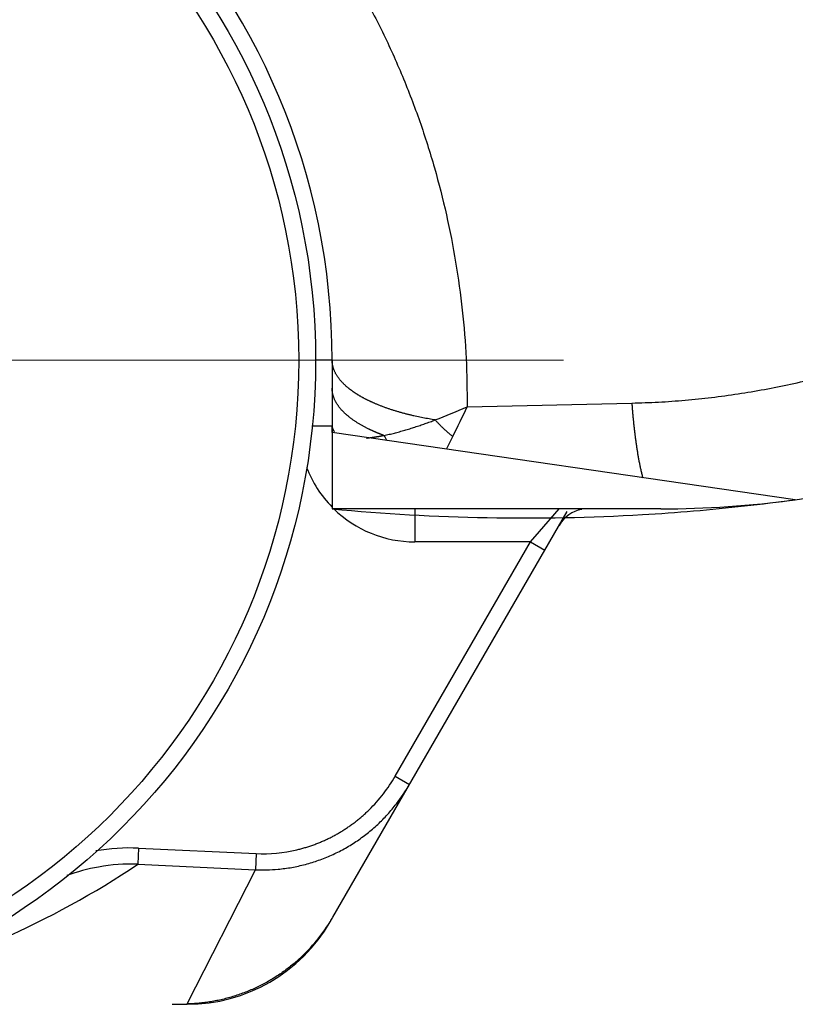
# Model space of a CAD drawing. Header units: millimetres. Extents: x 0 to 1300, y 0 to 891.
# Tile 19 of 124: x 558.07 to 562.76, y 265.02 to 270.98. Entities that reach past the tile are written whole.
import ezdxf

# ---------------------------------------------------------------- set-up
doc = ezdxf.new("R2010")
doc.units = ezdxf.units.MM
doc.header["$LTSCALE"] = 0.54643
doc.linetypes.add('CENTER', pattern=[50.8, 31.75, -6.35, 6.35, -6.35])
for name, color, linetype in [('NoLayerName_001', 7, 'Continuous'), ('NoLayerName_003', 7, 'Continuous'), ('NoLayerName_006', 7, 'Continuous')]:
    doc.layers.add(name, color=color, linetype=linetype)
doc.styles.get("Standard").update_dxf_attribs({"font": 'txt', "bigfont": 'extfont2'})
doc.dimstyles.get("Standard").update_dxf_attribs({"dimtxt": 2.5, "dimasz": 2.5, "dimexe": 1, "dimexo": 1, "dimtad": 1, "dimdec": 3, "dimzin": 0, "dimdsep": 46, "dimtxsty": 'Standard', "dimcen": 2.5, "dimadec": 3, "dimazin": 0, "dimtfac": 0.75, "dimtdec": 3, "dimtmove": 0, "dimatfit": 3, "dimfxl": 1, "dimarcsym": 0})

# ---------------------------------------------------------------- blocks, each defined once
blk = doc.blocks.new('DIM_0002')
at = {"color": 3, "linetype": 'Continuous', "lineweight": 13}
blk.add_arc((77.3484, 80.3483), 77.3483, 0, 270, dxfattribs=at)
blk = doc.blocks.new('_OPEN30')
at = {"color": 0, "linetype": 'ByBlock', "lineweight": -2}
for p, q in [((-1, 0.267949), (0, 0)), ((0, 0), (-1, -0.267949)), ((0, 0), (-1, 0))]:
    blk.add_line(p, q, dxfattribs=at)
blk = doc.blocks.new('*D146')
at = {"layer": 'Defpoints', "color": 0}
for p in [(504.0658, 284.922), (504.1658, 284.922), (583.8569, 257.4646), (583.8569, 257.3646), (501.6249, 237.4453)]:
    blk.add_point(p, dxfattribs=at)
at = {"layer": 'NoLayerName_001', "color": 0, "linetype": 'Continuous', "lineweight": 13}
for p, q in [((501.0658, 284.922), (485.9036, 284.922)), ((583.8569, 254.3646), (583.8569, 186.9687))]:
    blk.add_line(p, q, dxfattribs=at)
blk.add_arc((583.8569, 284.922), 94.9533, 182.715599, 267.284401, dxfattribs=at)
at = {"layer": 'NoLayerName_001', "color": 0, "lineweight": 13, "xscale": 4.5, "yscale": 4.5, "zscale": 4.5}
for p, rotation in [((488.9036, 284.922), 91.35779955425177), ((583.8569, 189.9687), 358.6422004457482)]:
    blk.add_blockref('_OPEN30', p, dxfattribs=dict(at, rotation=rotation))
at = {"layer": 'NoLayerName_001', "color": 0, "lineweight": 13, "insert": (522.6412, 223.7063), "char_height": 10.5, "attachment_point": 5, "rotation": 315}
blk.add_mtext('\\W0.8000;90%%d', dxfattribs=at)

msp = doc.modelspace()

# ---------------------------------------------------------------- linework, layer by layer
at = {"layer": 'NoLayerName_001', "color": 110, "linetype": 'CENTER', "lineweight": 13}
msp.add_line((550.3569, 268.922), (561.3569, 268.922), dxfattribs=at)
at = {"layer": 'NoLayerName_001', "color": 30, "linetype": 'Continuous', "lineweight": 25}
for radius in [4, 3.8974]:
    msp.add_circle((555.8569, 268.922), radius, dxfattribs=at)
at = {"layer": 'NoLayerName_003', "color": 30, "linetype": 'Continuous', "lineweight": 25}
for p, q in [((559.9569, 268.922), (559.8569, 268.922)), ((559.9569, 268.922), (559.9569, 268.522)), ((560.7748, 268.6403), (561.7711, 268.6624)), ((559.9569, 268.522), (559.8344, 268.522)), ((559.9569, 268.4835), (559.9569, 268.522)), ((562.7607, 268.0774), (559.9569, 268.4835)), ((559.9569, 268.4835), (559.9569, 268.022)), ((560.6494, 268.3832), (560.6872, 268.4601)), ((561.9469, 268.022), (559.9569, 268.022)), ((559.9612, 265.5491), (561.3797, 268.0059)), ((560.4569, 268.022), (560.4569, 267.822)), ((561.2125, 267.8849), (561.3303, 268.021)), ((561.158, 267.822), (561.2125, 267.8849)), ((560.339, 266.4034), (561.158, 267.822)), ((561.158, 267.822), (560.4569, 267.822)), ((561.158, 267.822), (561.2446, 267.772)), ((560.339, 266.4034), (560.4256, 266.3534)), ((558.7845, 265.9672), (558.78, 265.8697)), ((558.7845, 265.9672), (559.4968, 265.9346)), ((559.4968, 265.9346), (559.4924, 265.837)), ((558.7798, 265.8697), (559.4924, 265.8369)), ((559.079, 265.024), (559.4924, 265.8369)), ((558.9884, 265.0219), (559.079, 265.024))]:
    msp.add_line(p, q, dxfattribs=at)
for centre, radius, start, end in [((555.8569, 268.922), 4.1, 0, 180), ((561.9469, 274.022), 6, 277.78366, 324.38379), ((559.6639, 271.0549), 2.6579, 290.17153, 294.70711), ((545.3986, 275.9945), 17.0444, 333.76526, 334.43903), ((560.4569, 268.522), 0.5, 180, 184.50106), ((560.8501, 268.7966), 0.6673, 209.68176, 212.82197), ((560.4569, 268.522), 0.7, 200.82484, 224.38052), ((561.9469, 274.022), 6, 270, 277.78366), ((561.1415, 279.9069), 11.9398, 274.82226, 277.79425), ((561.1241, 280.3409), 12.3741, 264.58759, 273.29748), ((560.4569, 268.522), 0.7, 225.58596, 270), ((561.1363, 279.9669), 12, 273.34193, 274.82289), ((559.5125, 266.8808), 0.9545, 314.48675, 329.98813), ((559.5192, 266.8768), 1.0466, 322.17937, 329.99677), ((558.7307, 264.7852), 1.1833, 87.39648, 99.93084), ((559.5368, 266.837), 0.9033, 267.46639, 283.22324), ((555.8053, 270.3028), 5.3385, 293.69919, 303.86133), ((558.7434, 264.7428), 1.1284, 100.22445, 110.31748), ((558.7369, 264.7799), 1.0907, 87.7425, 100.23059), ((559.5394, 266.8309), 0.9951, 267.29331, 275.20405), ((559.072, 266.0625), 1.0268, 328.25357, 329.99855), ((559.0434, 266.0818), 1.0613, 311.03387, 328.17824)]:
    msp.add_arc(centre, radius, start, end, dxfattribs=at)
for points, knots in [([(550.7734, 269.8136), (550.8051, 269.9056), (550.8651, 270.091), (550.9757, 270.3619), (551.0983, 270.6278), (551.2347, 270.8871), (551.3841, 271.1393), (551.5463, 271.3834), (551.7208, 271.6188), (551.9073, 271.8448), (552.1053, 272.0607), (552.3144, 272.2659), (552.5341, 272.4598), (552.7641, 272.6415), (553.0037, 272.8106), (553.2521, 272.9665), (553.5088, 273.1085), (553.773, 273.2361), (554.0439, 273.3486), (554.3209, 273.4455), (554.6032, 273.5262), (554.8896, 273.5906), (555.1794, 273.6383), (555.4714, 273.6692), (555.7647, 273.6829), (556.0584, 273.6792), (556.3513, 273.6578), (556.6424, 273.6188), (556.9308, 273.5626), (557.2153, 273.4893), (557.4949, 273.3992), (557.7686, 273.2925), (558.0354, 273.1694), (558.2941, 273.0302), (558.5439, 272.8757), (558.7841, 272.7066), (559.0138, 272.5234), (559.2323, 272.327), (559.4381, 272.1177), (559.6327, 271.8977), (559.7491, 271.7404), (559.8089, 271.6631)], [0, 0, 0, 0, 0.291964, 0.584374, 0.877105, 1.17003, 1.463034, 1.756016, 2.048935, 2.341795, 2.634612, 2.927419, 3.220274, 3.513254, 3.806362, 4.099536, 4.392733, 4.685933, 4.979149, 5.272437, 5.565836, 5.859306, 6.152802, 6.446289, 6.739752, 7.033212, 7.326722, 7.620301, 7.913927, 8.207569, 8.501196, 8.79479, 9.088355, 9.381929, 9.675533, 9.969157, 10.262771, 10.556336, 10.849816, 11.143197, 11.43653, 11.43653, 11.43653, 11.43653]), ([(559.8089, 271.6631), (559.8641, 271.5823), (559.978, 271.4232), (560.1277, 271.1705), (560.2642, 270.9106), (560.3849, 270.6428), (560.4898, 270.3684), (560.5785, 270.0883), (560.651, 269.8035), (560.7073, 269.5153), (560.7467, 269.2247), (560.7718, 268.9328), (560.7725, 268.7377), (560.7748, 268.6403)], [0, 0, 0, 0, 0.293347, 0.586742, 0.880204, 1.17374, 1.467364, 1.761069, 2.054773, 2.348341, 2.641608, 2.934388, 3.226486, 3.226486, 3.226486, 3.226486]), ([(561.7711, 268.6624), (561.8248, 268.6645), (561.9324, 268.6673), (562.0935, 268.6792), (562.2543, 268.6957), (562.4145, 268.7175), (562.5741, 268.7444), (562.7327, 268.7763), (562.8903, 268.8132), (563.0466, 268.8551), (563.2014, 268.9019), (563.3546, 268.9535), (563.5062, 269.0098), (563.6559, 269.0708), (563.8036, 269.1364), (563.9492, 269.2065), (564.0926, 269.281), (564.2336, 269.3599), (564.3722, 269.4431), (564.5082, 269.5304), (564.6414, 269.6219), (564.7719, 269.7173), (564.8994, 269.8167), (565.0238, 269.92), (565.1451, 270.027), (565.2631, 270.1377), (565.3776, 270.2518), (565.4887, 270.3694), (565.5961, 270.4902), (565.6997, 270.6142), (565.7999, 270.7409), (565.8629, 270.8282), (565.8948, 270.8715)], [0, 0, 0, 0, 0.161351, 0.322851, 0.484473, 0.64619, 0.807969, 0.969777, 1.131579, 1.29334, 1.455048, 1.616714, 1.77835, 1.939965, 2.101563, 2.26315, 2.424729, 2.586303, 2.747879, 2.909465, 3.071065, 3.232686, 3.394331, 3.556007, 3.717717, 3.879453, 4.041192, 4.202906, 4.364568, 4.526151, 4.687628, 4.848973, 4.848973, 4.848973, 4.848973]), ([(559.9679, 268.8644), (559.9674, 268.8656), (559.9665, 268.868), (559.9652, 268.8717), (559.964, 268.8755), (559.9629, 268.8793), (559.9619, 268.8831), (559.961, 268.8869), (559.9601, 268.8907), (559.9594, 268.8946), (559.9587, 268.8985), (559.9582, 268.9024), (559.9577, 268.9063), (559.9574, 268.9102), (559.9571, 268.9141), (559.9569, 268.9181), (559.9569, 268.9207), (559.9569, 268.922)], [0, 0, 0, 0, 0.00391586, 0.00784014, 0.01177126, 0.01570771, 0.019648, 0.02359071, 0.02753448, 0.03147803, 0.03542017, 0.03935979, 0.04329588, 0.04722756, 0.05115405, 0.05507473, 0.05898909, 0.05898909, 0.05898909, 0.05898909]), ([(560.0539, 268.7541), (560.0521, 268.7556), (560.0485, 268.7586), (560.0432, 268.7632), (560.038, 268.7679), (560.0328, 268.7726), (560.0277, 268.7775), (560.0227, 268.7825), (560.0178, 268.7877), (560.013, 268.7929), (560.0084, 268.7983), (560.0038, 268.8037), (559.9994, 268.8093), (559.9951, 268.815), (559.991, 268.8208), (559.9871, 268.8267), (559.9834, 268.8327), (559.9798, 268.8388), (559.9765, 268.8451), (559.9734, 268.8514), (559.9705, 268.8578), (559.9688, 268.8622), (559.9679, 268.8644)], [0, 0, 0, 0, 0.0070302, 0.0140567, 0.0210846, 0.0281196, 0.0351674, 0.0422344, 0.0493217, 0.0564239, 0.0635354, 0.0706513, 0.0777671, 0.0848789, 0.0919836, 0.0990787, 0.1061626, 0.1132344, 0.1202943, 0.1273433, 0.1343835, 0.1414182, 0.1414182, 0.1414182, 0.1414182]), ([(559.9662, 268.6986), (559.9658, 268.6997), (559.965, 268.702), (559.9639, 268.7054), (559.9629, 268.7089), (559.962, 268.7124), (559.9611, 268.7159), (559.9603, 268.7195), (559.9596, 268.7231), (559.959, 268.7266), (559.9584, 268.7302), (559.958, 268.7338), (559.9576, 268.7374), (559.9573, 268.741), (559.9571, 268.7447), (559.9569, 268.7483), (559.9569, 268.7507), (559.9569, 268.7519)], [0, 0, 0, 0, 0.00361231, 0.00723108, 0.01085515, 0.01448335, 0.01811457, 0.02174773, 0.02538179, 0.02901578, 0.03264876, 0.03627986, 0.03990829, 0.04353331, 0.04715429, 0.05077067, 0.05438199, 0.05438199, 0.05438199, 0.05438199]), ([(560.0392, 268.5957), (560.0377, 268.5972), (560.0345, 268.6), (560.03, 268.6044), (560.0254, 268.6088), (560.021, 268.6134), (560.0167, 268.618), (560.0124, 268.6227), (560.0082, 268.6276), (560.0041, 268.6325), (560.0002, 268.6375), (559.9963, 268.6426), (559.9926, 268.6478), (559.989, 268.6531), (559.9855, 268.6585), (559.9822, 268.664), (559.9791, 268.6695), (559.9761, 268.6752), (559.9733, 268.6809), (559.9707, 268.6867), (559.9683, 268.6926), (559.9669, 268.6966), (559.9662, 268.6986)], [0, 0, 0, 0, 0.0063382, 0.0126737, 0.0190105, 0.025353, 0.0317059, 0.038074, 0.0444578, 0.0508533, 0.0572561, 0.0636625, 0.0700691, 0.0764729, 0.0828715, 0.089263, 0.095646, 0.1020197, 0.1083839, 0.1147393, 0.1210872, 0.1274295, 0.1274295, 0.1274295, 0.1274295]), ([(560.1127, 268.7126), (560.1117, 268.7132), (560.1096, 268.7145), (560.1066, 268.7164), (560.1036, 268.7183), (560.1005, 268.7202), (560.0975, 268.7222), (560.0945, 268.7242), (560.0915, 268.7262), (560.0885, 268.7282), (560.0856, 268.7303), (560.0826, 268.7323), (560.0797, 268.7344), (560.0768, 268.7365), (560.0738, 268.7386), (560.071, 268.7408), (560.0681, 268.743), (560.0652, 268.7451), (560.0624, 268.7473), (560.0595, 268.7496), (560.0567, 268.7518), (560.0549, 268.7533), (560.0539, 268.7541)], [0, 0, 0, 0, 0.00359951, 0.00719897, 0.01079852, 0.0143983, 0.01799847, 0.02159917, 0.02520035, 0.0288019, 0.03240369, 0.03600564, 0.03960762, 0.04320957, 0.04681141, 0.05041306, 0.05401448, 0.05761561, 0.06121642, 0.0648169, 0.06841701, 0.07201677, 0.07201677, 0.07201677, 0.07201677]), ([(560.2186, 268.6585), (560.2168, 268.6593), (560.2132, 268.6608), (560.2077, 268.6632), (560.2023, 268.6656), (560.1969, 268.6681), (560.1915, 268.6706), (560.1861, 268.6731), (560.1807, 268.6757), (560.1753, 268.6783), (560.17, 268.6809), (560.1647, 268.6836), (560.1594, 268.6863), (560.1541, 268.689), (560.1488, 268.6918), (560.1436, 268.6947), (560.1384, 268.6975), (560.1332, 268.7004), (560.128, 268.7034), (560.1229, 268.7064), (560.1178, 268.7095), (560.1144, 268.7115), (560.1127, 268.7126)], [0, 0, 0, 0, 0.0059498, 0.0118995, 0.0178493, 0.0237996, 0.0297507, 0.0357029, 0.0416562, 0.0476102, 0.0535647, 0.0595195, 0.0654744, 0.0714291, 0.0773835, 0.0833376, 0.0892911, 0.095244, 0.1011962, 0.1071478, 0.1130986, 0.1190489, 0.1190489, 0.1190489, 0.1190489]), ([(560.5803, 268.5601), (560.5741, 268.5611), (560.5618, 268.5631), (560.5433, 268.5663), (560.5248, 268.5696), (560.5064, 268.5732), (560.488, 268.5769), (560.4696, 268.5808), (560.4513, 268.5849), (560.433, 268.5892), (560.4147, 268.5936), (560.3965, 268.5983), (560.3783, 268.6032), (560.3602, 268.6083), (560.3422, 268.6137), (560.3242, 268.6193), (560.3064, 268.6251), (560.2886, 268.6312), (560.2709, 268.6376), (560.2534, 268.6443), (560.2359, 268.6512), (560.2244, 268.6561), (560.2186, 268.6585)], [0, 0, 0, 0, 0.0187627, 0.0375233, 0.0562853, 0.0750522, 0.0938274, 0.1126142, 0.1314123, 0.1502183, 0.1690292, 0.1878422, 0.2066548, 0.2254651, 0.2442712, 0.2630719, 0.2818663, 0.300654, 0.319435, 0.3382097, 0.3569793, 0.3757452, 0.3757452, 0.3757452, 0.3757452]), ([(561.7711, 268.6624), (561.7716, 268.6548), (561.7727, 268.6396), (561.7746, 268.6167), (561.7766, 268.5939), (561.7787, 268.5711), (561.7809, 268.5483), (561.7833, 268.5255), (561.7859, 268.5028), (561.7885, 268.48), (561.7914, 268.4573), (561.7944, 268.4346), (561.7976, 268.4119), (561.801, 268.3892), (561.8045, 268.3666), (561.8083, 268.344), (561.8123, 268.3214), (561.8166, 268.2989), (561.8212, 268.2764), (561.8261, 268.2541), (561.8313, 268.2318), (561.8351, 268.217), (561.837, 268.2096)], [0, 0, 0, 0, 0.0229006, 0.0458011, 0.0687019, 0.091603, 0.1145048, 0.1374077, 0.1603121, 0.1832186, 0.206128, 0.2290409, 0.2519583, 0.2748804, 0.2978046, 0.3207275, 0.343647, 0.3665615, 0.3894704, 0.4123741, 0.4352743, 0.4581737, 0.4581737, 0.4581737, 0.4581737]), ([(560.1787, 268.5051), (560.1762, 268.5063), (560.1712, 268.5088), (560.1637, 268.5125), (560.1563, 268.5164), (560.149, 268.5203), (560.1417, 268.5243), (560.1344, 268.5283), (560.1272, 268.5325), (560.12, 268.5367), (560.1128, 268.5411), (560.1057, 268.5455), (560.0987, 268.5501), (560.0918, 268.5547), (560.0849, 268.5594), (560.0781, 268.5643), (560.0714, 268.5692), (560.0647, 268.5743), (560.0582, 268.5795), (560.0518, 268.5848), (560.0454, 268.5902), (560.0413, 268.5939), (560.0392, 268.5957)], [0, 0, 0, 0, 0.0083279, 0.0166545, 0.0249819, 0.0333119, 0.0416467, 0.0499883, 0.0583368, 0.0666902, 0.0750466, 0.0834044, 0.0917621, 0.1001183, 0.1084721, 0.1168227, 0.1251695, 0.1335123, 0.1418511, 0.1501861, 0.158518, 0.1668478, 0.1668478, 0.1668478, 0.1668478]), ([(559.9569, 268.522), (559.9569, 268.5214), (559.9569, 268.5203), (559.9571, 268.5185), (559.9573, 268.5168), (559.9575, 268.5151), (559.9579, 268.5134), (559.9583, 268.5117), (559.9588, 268.51), (559.9594, 268.5083), (559.96, 268.5067), (559.9606, 268.5051), (559.9614, 268.5035), (559.9621, 268.5019), (559.963, 268.5004), (559.9638, 268.4988), (559.9648, 268.4974), (559.9657, 268.4959), (559.9667, 268.4945), (559.9677, 268.4931), (559.9688, 268.4918), (559.9695, 268.4909), (559.9699, 268.4904)], [0, 0, 0, 0, 0.00172514, 0.00345348, 0.00518597, 0.00692316, 0.00866519, 0.01041188, 0.01216271, 0.01391687, 0.01567332, 0.01743076, 0.01918768, 0.02094242, 0.02269314, 0.02443785, 0.02617466, 0.02790427, 0.02962916, 0.03135156, 0.03307342, 0.03479644, 0.03479644, 0.03479644, 0.03479644]), ([(560.2703, 268.4661), (560.2756, 268.4673), (560.2862, 268.4695), (560.302, 268.4731), (560.3177, 268.4769), (560.3335, 268.4808), (560.3492, 268.4849), (560.3648, 268.4892), (560.3804, 268.4935), (560.396, 268.498), (560.4115, 268.5026), (560.4271, 268.5073), (560.4425, 268.5122), (560.458, 268.5171), (560.4734, 268.5222), (560.4888, 268.5273), (560.5041, 268.5326), (560.5194, 268.5379), (560.5347, 268.5433), (560.55, 268.5488), (560.5652, 268.5544), (560.5753, 268.5582), (560.5804, 268.5601)], [0, 0, 0, 0, 0.0162072, 0.0324151, 0.048624, 0.0648337, 0.0810439, 0.0972543, 0.1134655, 0.1296777, 0.145891, 0.1621056, 0.1783213, 0.1945382, 0.2107558, 0.2269739, 0.243192, 0.2594097, 0.2756263, 0.2918412, 0.3080536, 0.3242626, 0.3242626, 0.3242626, 0.3242626]), ([(560.5804, 268.5601), (560.5826, 268.5577), (560.587, 268.5529), (560.5937, 268.5458), (560.6005, 268.5387), (560.6073, 268.5318), (560.6142, 268.5249), (560.6212, 268.518), (560.6283, 268.5113), (560.6354, 268.5046), (560.6426, 268.498), (560.6499, 268.4914), (560.6572, 268.485), (560.6646, 268.4786), (560.6721, 268.4723), (560.6796, 268.4661), (560.6847, 268.4621), (560.6873, 268.46)], [0, 0, 0, 0, 0.0097604, 0.0195246, 0.029292, 0.0390619, 0.0488336, 0.0586066, 0.0683802, 0.0781538, 0.087927, 0.0976991, 0.1074697, 0.1172383, 0.1270045, 0.1367678, 0.1465278, 0.1465278, 0.1465278, 0.1465278]), ([(560.1654, 268.4505), (560.1672, 268.4507), (560.1707, 268.451), (560.176, 268.4516), (560.1812, 268.4522), (560.1865, 268.4529), (560.1917, 268.4535), (560.197, 268.4543), (560.2022, 268.455), (560.2074, 268.4557), (560.2127, 268.4565), (560.2179, 268.4574), (560.2231, 268.4582), (560.2283, 268.4591), (560.2335, 268.46), (560.2387, 268.4609), (560.244, 268.4618), (560.2492, 268.4628), (560.2544, 268.4638), (560.2595, 268.4648), (560.2647, 268.4658), (560.2682, 268.4665), (560.2699, 268.4668)], [0, 0, 0, 0, 0.0052885, 0.0105772, 0.0158659, 0.0211548, 0.0264438, 0.0317329, 0.0370222, 0.0423117, 0.0476013, 0.0528911, 0.0581811, 0.0634712, 0.0687614, 0.0740516, 0.0793417, 0.0846318, 0.0899217, 0.0952113, 0.1005006, 0.1057894, 0.1057894, 0.1057894, 0.1057894]), ([(560.269, 268.4666), (560.2675, 268.4672), (560.2644, 268.4683), (560.2598, 268.4701), (560.2552, 268.4718), (560.2507, 268.4736), (560.2461, 268.4754), (560.2415, 268.4773), (560.237, 268.4791), (560.2324, 268.481), (560.2279, 268.4829), (560.2234, 268.4848), (560.2188, 268.4867), (560.2143, 268.4886), (560.2098, 268.4906), (560.2053, 268.4926), (560.2009, 268.4946), (560.1964, 268.4967), (560.1919, 268.4987), (560.1875, 268.5008), (560.1831, 268.503), (560.1801, 268.5044), (560.1787, 268.5051)], [0, 0, 0, 0, 0.00491139, 0.00982275, 0.01473418, 0.01964577, 0.02455761, 0.02946981, 0.03438232, 0.03929507, 0.04420799, 0.04912101, 0.05403407, 0.05894712, 0.0638601, 0.06877296, 0.07368568, 0.07859821, 0.08351053, 0.08842261, 0.09333444, 0.09824601, 0.09824601, 0.09824601, 0.09824601]), ([(559.6296, 265.8399), (559.6435, 265.8415), (559.6713, 265.8441), (559.7127, 265.8507), (559.7539, 265.8589), (559.7947, 265.8688), (559.8352, 265.8803), (559.8752, 265.8936), (559.9147, 265.9085), (559.9535, 265.925), (559.9917, 265.9431), (560.029, 265.9627), (560.0655, 265.9839), (560.1011, 266.0066), (560.1357, 266.0308), (560.1692, 266.0562), (560.2017, 266.0831), (560.2331, 266.1111), (560.2633, 266.1404), (560.2922, 266.1708), (560.32, 266.2022), (560.3372, 266.2242), (560.346, 266.235)], [0, 0, 0, 0, 0.04182, 0.0837234, 0.1257018, 0.1677456, 0.2098437, 0.2519847, 0.2941566, 0.3363481, 0.3785484, 0.4207481, 0.4629405, 0.5051229, 0.5472909, 0.5894383, 0.6315569, 0.6736371, 0.7156687, 0.7576408, 0.7995422, 0.8413626, 0.8413626, 0.8413626, 0.8413626]), ([(559.7434, 265.9577), (559.7515, 265.9597), (559.7679, 265.9636), (559.7921, 265.9704), (559.8162, 265.9779), (559.8401, 265.986), (559.8638, 265.9948), (559.8873, 266.0043), (559.9105, 266.0144), (559.9335, 266.0252), (559.9562, 266.0366), (559.9785, 266.0486), (560.0006, 266.0613), (560.0223, 266.0745), (560.0437, 266.0883), (560.0647, 266.1027), (560.0853, 266.1176), (560.1054, 266.133), (560.1252, 266.149), (560.1444, 266.1654), (560.1632, 266.1823), (560.1753, 266.1941), (560.1813, 266.1999)], [0, 0, 0, 0, 0.025198, 0.0503972, 0.0756078, 0.1008397, 0.1261036, 0.1514076, 0.1767496, 0.2021238, 0.2275243, 0.2529444, 0.2783775, 0.3038166, 0.3292544, 0.3546836, 0.380097, 0.4054871, 0.430847, 0.4561694, 0.4814478, 0.5066756, 0.5066756, 0.5066756, 0.5066756]), ([(559.7401, 265.2813), (559.7309, 265.2735), (559.7127, 265.2578), (559.6842, 265.2357), (559.655, 265.2144), (559.6251, 265.1941), (559.5944, 265.1749), (559.5631, 265.1567), (559.5312, 265.1395), (559.4987, 265.1235), (559.4656, 265.1085), (559.432, 265.0948), (559.398, 265.0822), (559.3636, 265.0708), (559.3288, 265.0606), (559.2937, 265.0516), (559.2583, 265.0438), (559.2227, 265.0373), (559.1869, 265.032), (559.151, 265.028), (559.115, 265.0251), (559.091, 265.0245), (559.079, 265.024)], [0, 0, 0, 0, 0.0360327, 0.0721144, 0.10824, 0.1444038, 0.1805996, 0.2168217, 0.2530639, 0.2893207, 0.3255871, 0.3618586, 0.3981315, 0.4344009, 0.4706611, 0.5069062, 0.5431298, 0.5793257, 0.6154881, 0.6516114, 0.6876908, 0.7237222, 0.7237222, 0.7237222, 0.7237222])]:
    msp.add_open_spline(points, degree=3, knots=knots, dxfattribs=at)
at = {"layer": 'NoLayerName_006', "color": 30, "linetype": 'Continuous', "lineweight": 25}
for p, q in [((559.9456, 265.522), (559.9612, 265.5491)), ((558.9884, 265.022), (559.0795, 265.022))]:
    msp.add_line(p, q, dxfattribs=at)
for centre, radius, start, end in [((561.5044, 267.822), 0.2, 100.43028, 150), ((559.0795, 266.022), 1, 270, 330)]:
    msp.add_arc(centre, radius, start, end, dxfattribs=at)

# ---------------------------------------------------------------- block references
at = {"layer": 'NoLayerName_001', "color": 3, "linetype": 'Continuous', "lineweight": 13}
msp.add_blockref('DIM_0002', (506.5085, 204.5736), dxfattribs=at)

# ---------------------------------------------------------------- dimensions: what is measured, and where the dimension line sits
dim = msp.add_angular_dim_2l(base=(501.6249, 237.4453), line1=((583.8569, 257.3646), (583.8569, 257.4646)), line2=((504.0658, 284.922), (504.1658, 284.922)), text='\\W0.8000;<>', dimstyle='Standard', override={"dimtxt": 10.5, "dimasz": 4.5, "dimexe": 3, "dimexo": 3, "dimgap": 3, "dimblk": 'OPEN30', "dimclrd": 0, "dimclre": 0, "dimclrt": 0, "dimazin": 2, "dimtp": 0, "dimtm": 0, "dimlwd": 13, "dimlwe": 13}, dxfattribs=at)
dim.commit()
dim.dimension.update_dxf_attribs({"geometry": '*D146', "text_midpoint": (516.7148, 217.7798), "dimtype": 162})

doc.saveas('drawing.dxf')
